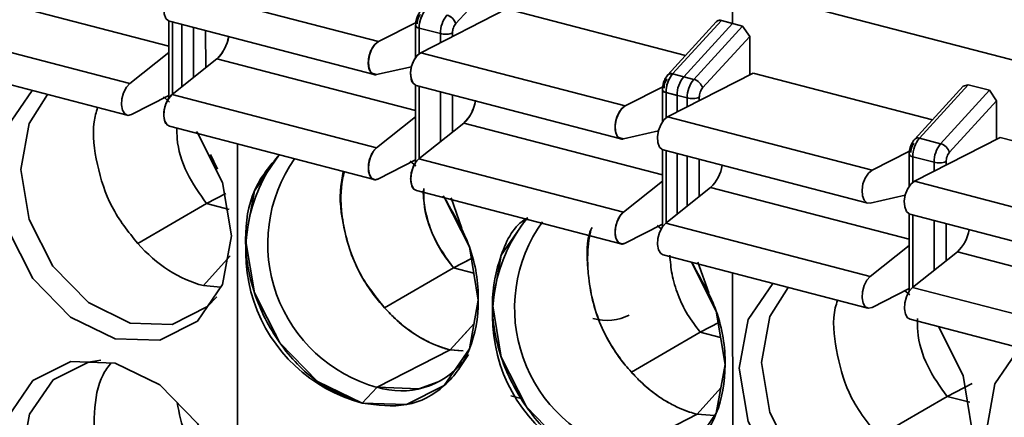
# Model space of a CAD drawing. Header units: millimetres. Extents: x 0 to 420, y 0 to 297.
# Tile 77 of 145: x 315.69 to 319.48, y 116.57 to 118.09. Entities that reach past the tile are written whole.
import ezdxf

# ---------------------------------------------------------------- set-up
doc = ezdxf.new("R2010")
doc.units = ezdxf.units.MM

msp = doc.modelspace()

# ---------------------------------------------------------------- linework, layer by layer
at = {"color": 7, "linetype": 'Continuous', "lineweight": 35}
for p, q in [((316.5296, 118.7152), (327.0823, 115.9664)), ((317.3695, 118.0787), (317.5505, 118.2768)), ((316.2855, 118.2143), (317.0719, 118.0095)), ((318.4336, 118.0798), (318.4336, 118.2193)), ((317.5642, 118.1355), (317.2346, 117.9671)), ((318.253, 117.956), (317.5642, 118.1355)), ((318.3912, 118.0908), (318.2035, 117.8855)), ((318.3912, 118.0908), (318.4725, 118.0696)), ((318.3912, 118.0908), (318.4336, 118.0798)), ((315.3298, 118.0537), (316.1162, 117.8488)), ((316.2659, 118.0887), (316.2661, 117.7923)), ((316.2687, 118.0877), (317.0551, 117.8829)), ((316.2687, 118.0877), (317.0551, 117.8829)), ((316.3166, 118.0753), (316.3167, 117.8366)), ((316.3613, 117.872), (316.3612, 118.0636)), ((317.0719, 118.0095), (317.2218, 118.086)), ((317.215, 118.0713), (317.215, 117.9485)), ((317.215, 118.0713), (317.215, 117.9485)), ((317.3103, 118.0402), (317.2289, 118.0614)), ((317.2289, 118.0614), (317.2289, 117.9635)), ((318.371, 118.0851), (318.1855, 117.8822)), ((318.371, 118.0851), (318.1855, 117.8822)), ((318.2459, 117.8745), (318.4336, 118.0798)), ((318.2849, 117.8643), (318.4725, 118.0696)), ((318.4725, 118.0696), (318.4997, 118.0295)), ((316.4077, 118.0515), (316.4078, 117.909)), ((317.3103, 118.0057), (317.3103, 118.0402)), ((317.3568, 118.0295), (317.3568, 118.043)), ((318.4997, 118.0295), (318.3186, 117.8315)), ((318.4997, 118.0295), (318.4997, 117.8813)), ((316.1162, 117.8488), (316.266, 117.968)), ((316.2789, 117.8065), (316.4509, 117.9433)), ((316.4509, 117.9433), (317.2151, 117.7442)), ((317.2346, 117.9671), (318.021, 117.7622)), ((315.3198, 117.9315), (316.1062, 117.7267)), ((317.1995, 117.9132), (317.0652, 117.8828)), ((317.0652, 117.8828), (317.0463, 117.8877)), ((318.5133, 117.8882), (318.1837, 117.7199)), ((318.2035, 117.8855), (318.2849, 117.8643)), ((318.2035, 117.8855), (318.2459, 117.8745)), ((318.5133, 117.8882), (319.2021, 117.7088)), ((317.2151, 117.8415), (317.2152, 117.5451)), ((317.2151, 117.8415), (317.2152, 117.5451)), ((317.2178, 117.8405), (318.0043, 117.6357)), ((317.2178, 117.8405), (318.0043, 117.6357)), ((317.229, 117.8376), (317.2291, 117.5601)), ((318.021, 117.7622), (318.1709, 117.8388)), ((319.3201, 117.8379), (319.1347, 117.635)), ((319.3403, 117.8436), (319.1526, 117.6383)), ((319.3201, 117.8379), (319.3403, 117.8436)), ((319.3403, 117.8436), (319.4216, 117.8224)), ((316.2661, 117.8022), (316.123, 117.7291)), ((316.2451, 117.7968), (316.2686, 117.7774)), ((316.2789, 117.8065), (317.0653, 117.6016)), ((317.3104, 117.6248), (317.3104, 117.8164)), ((317.3569, 117.6618), (317.3569, 117.8043)), ((318.1641, 117.824), (318.1641, 117.7013)), ((318.1641, 117.824), (318.1641, 117.7013)), ((318.178, 117.8142), (318.1781, 117.7163)), ((318.2594, 117.793), (318.178, 117.8142)), ((318.2205, 117.8031), (318.178, 117.8142)), ((318.2205, 117.7386), (318.2205, 117.8031)), ((319.234, 117.6171), (319.4216, 117.8224)), ((319.4216, 117.8224), (319.4488, 117.7823)), ((319.2677, 117.5843), (319.4488, 117.7823)), ((319.4488, 117.7823), (319.4488, 117.6341)), ((317.0653, 117.6016), (317.2151, 117.7208)), ((318.1837, 117.7199), (318.9702, 117.515)), ((316.2689, 117.6843), (317.0553, 117.4794)), ((316.2689, 117.6843), (317.0553, 117.4794)), ((317.228, 117.5592), (317.4, 117.6961)), ((318.1642, 117.497), (317.4, 117.6961)), ((318.0143, 117.6356), (317.9955, 117.6405)), ((318.1486, 117.666), (318.0143, 117.6356)), ((319.4624, 117.641), (319.1329, 117.4726)), ((319.1526, 117.6383), (319.234, 117.6171)), ((319.4624, 117.641), (320.1512, 117.4616)), ((316.5301, 117.6163), (316.531, 115.6971)), ((316.4538, 117.5187), (316.4269, 117.5758)), ((318.1642, 117.5942), (318.1643, 117.2978)), ((318.1642, 117.5942), (318.1643, 117.2978)), ((318.167, 117.5933), (318.9534, 117.3884)), ((318.1781, 117.5904), (318.1782, 117.3129)), ((318.2207, 117.3466), (318.2206, 117.5793)), ((318.9702, 117.515), (319.1146, 117.5888)), ((319.1132, 117.5768), (319.1132, 117.4541)), ((319.2085, 117.5457), (319.1271, 117.5669)), ((317.2152, 117.555), (317.0722, 117.4819)), ((317.2165, 117.5312), (317.1942, 117.5496)), ((317.2159, 117.5317), (317.1942, 117.5496)), ((317.228, 117.5592), (318.0144, 117.3544)), ((317.0431, 117.4895), (317.0418, 117.4898)), ((318.0144, 117.3544), (318.1642, 117.4735)), ((318.1771, 117.312), (318.3491, 117.4488)), ((319.1329, 117.4726), (319.9193, 117.2678)), ((316.4113, 117.3874), (316.4855, 117.4253)), ((317.218, 117.4371), (318.0044, 117.2322)), ((317.218, 117.4371), (318.0044, 117.2322)), ((317.3513, 117.4088), (317.3929, 117.2908)), ((319.0977, 117.4188), (318.9634, 117.3884)), ((316.1465, 117.2338), (316.4113, 117.3874)), ((316.4984, 117.3647), (316.4113, 117.3874)), ((319.1133, 117.347), (319.1134, 117.0506)), ((319.1161, 117.346), (319.9025, 117.1412)), ((318.1643, 117.3077), (318.0213, 117.2347)), ((318.1592, 117.2895), (318.1433, 117.3023)), ((318.1771, 117.312), (318.9635, 117.1071)), ((317.9922, 117.2422), (317.9909, 117.2426)), ((318.9635, 117.1071), (319.1133, 117.2263)), ((318.1671, 117.1898), (318.9536, 116.985)), ((319.1263, 117.0648), (319.2983, 117.2016)), ((317.4346, 117.178), (317.3604, 117.1402)), ((317.4346, 117.178), (317.3604, 117.1402)), ((317.3604, 117.1402), (317.4269, 117.1741)), ((318.3004, 117.1615), (318.342, 117.0436)), ((318.3004, 117.1615), (318.342, 117.0436)), ((317.0956, 116.9866), (317.3604, 117.1402)), ((317.0956, 116.9866), (317.3604, 117.1402)), ((317.3604, 117.1402), (317.3577, 117.1386)), ((317.3604, 117.1402), (317.4388, 117.1197)), ((317.4388, 117.1197), (317.3604, 117.1402)), ((317.4388, 117.1197), (317.3604, 117.1402)), ((318.4349, 115.2012), (318.434, 117.1203)), ((316.4649, 117.0659), (316.3991, 117.0715)), ((319.1134, 117.0605), (318.9704, 116.9874)), ((319.0965, 117.0519), (319.116, 117.0357)), ((319.1263, 117.0648), (319.9127, 116.8599)), ((317.3482, 116.8243), (317.44, 116.9264)), ((318.3837, 116.9308), (318.3095, 116.8929)), ((319.1163, 116.9426), (319.9027, 116.7377)), ((316.6796, 116.8831), (316.6765, 116.8839)), ((317.418, 116.9019), (317.3482, 116.8243)), ((318.0447, 116.7393), (318.3095, 116.8929)), ((318.0447, 116.7393), (318.3096, 116.8929)), ((318.3096, 116.8929), (318.0447, 116.7393)), ((318.3095, 116.8929), (318.0447, 116.7393)), ((318.3879, 116.8725), (318.3095, 116.8929)), ((318.3879, 116.8725), (318.3096, 116.8929)), ((317.3482, 116.8243), (317.0671, 116.6807)), ((317.3982, 116.8205), (317.3482, 116.8243)), ((317.3482, 116.8243), (317.3981, 116.8205)), ((317.3922, 116.8205), (317.3482, 116.8243)), ((317.3829, 116.7536), (317.4184, 116.8062)), ((317.3829, 116.7536), (317.4184, 116.8062)), ((317.3666, 116.7462), (317.3972, 116.778)), ((319.2587, 116.6457), (319.3556, 116.6952)), ((317.009, 116.6199), (317.0671, 116.6807)), ((318.3891, 116.6791), (318.2973, 116.577)), ((318.2973, 116.577), (318.3891, 116.6791)), ((317.6256, 116.6367), (317.5809, 116.6483)), ((318.9938, 116.4921), (319.2587, 116.6457)), ((319.3458, 116.623), (319.2587, 116.6457)), ((318.0162, 116.4334), (318.2973, 116.577)), ((318.365, 116.5719), (318.2973, 116.577)), ((318.2973, 116.577), (318.365, 116.5719)), ((318.2973, 116.577), (318.365, 116.5719))]:
    msp.add_line(p, q, dxfattribs=at)
at = {"color": 8, "linetype": 'Continuous', "lineweight": 35}
for p, q in [((315.5018, 118.1905), (316.266, 117.9915)), ((316.2799, 118.0848), (316.28, 117.8073)), ((317.2289, 118.0614), (317.2289, 117.9635)), ((316.4078, 117.909), (316.4077, 118.0515)), ((317.3103, 118.0057), (317.3103, 118.0402)), ((317.3568, 118.0295), (317.3568, 118.043)), ((316.4509, 117.9433), (317.2151, 117.7442)), ((317.0485, 117.8872), (317.0463, 117.8877)), ((317.229, 117.8376), (317.2291, 117.5601)), ((317.3104, 117.6248), (317.3104, 117.8164)), ((317.3569, 117.6618), (317.3569, 117.8043)), ((318.2594, 117.7585), (318.2594, 117.793)), ((318.3059, 117.7823), (318.3059, 117.7958)), ((317.4, 117.6961), (318.1642, 117.497)), ((317.9976, 117.6399), (317.9955, 117.6405)), ((318.2596, 117.3776), (318.2595, 117.5692)), ((319.1271, 117.5669), (319.1272, 117.4691)), ((318.306, 117.4145), (318.306, 117.5571)), ((319.2085, 117.5113), (319.2085, 117.5457)), ((319.255, 117.535), (319.255, 117.5486)), ((317.0431, 117.4895), (317.0418, 117.4898)), ((318.3491, 117.4488), (319.1133, 117.2498)), ((319.1272, 117.3431), (319.1274, 117.0656)), ((319.2087, 117.1303), (319.2086, 117.3219)), ((319.2552, 117.1673), (319.2551, 117.3098)), ((317.9922, 117.2422), (317.9909, 117.2426)), ((316.3991, 117.0715), (316.5018, 117.1858)), ((319.2983, 117.2016), (320.0624, 117.0025)), ((317.418, 116.9019), (317.3482, 116.8243))]:
    msp.add_line(p, q, dxfattribs=at)
at = {"color": 7, "linetype": 'Continuous', "lineweight": 35, "flags": 128}
for points in [[(316.2687, 118.0877), (316.2654, 118.0889), (316.2548, 118.0988), (316.2483, 118.1159), (316.2469, 118.138), (316.2508, 118.162), (316.2593, 118.1847), (316.2715, 118.2029), (316.2855, 118.2143)], [(316.2687, 118.0877), (316.2654, 118.0889), (316.2548, 118.0988), (316.2483, 118.1159), (316.2469, 118.138), (316.2508, 118.162), (316.2593, 118.1847), (316.2715, 118.2029), (316.2855, 118.2143)], [(317.0719, 118.0095), (317.0579, 117.9981), (317.0457, 117.9798), (317.0372, 117.9571), (317.0333, 117.9331), (317.0347, 117.9111), (317.0412, 117.8939), (317.0518, 117.8841), (317.0652, 117.8828)], [(317.0719, 118.0095), (317.0579, 117.9981), (317.0457, 117.9798), (317.0372, 117.9571), (317.0333, 117.9331), (317.0347, 117.9111), (317.0412, 117.8939), (317.0518, 117.8841), (317.0652, 117.8828)], [(317.2178, 117.8405), (317.2145, 117.8417), (317.2039, 117.8516), (317.1974, 117.8687), (317.196, 117.8907), (317.1999, 117.9147), (317.2085, 117.9374), (317.2206, 117.9557), (317.2346, 117.9671)], [(317.2178, 117.8405), (317.2145, 117.8417), (317.2039, 117.8516), (317.1974, 117.8687), (317.196, 117.8907), (317.1999, 117.9147), (317.2085, 117.9374), (317.2206, 117.9557), (317.2346, 117.9671)], [(316.123, 117.7291), (316.109, 117.7262), (316.0968, 117.732), (316.0883, 117.746), (316.0844, 117.766), (316.0858, 117.7895), (316.0922, 117.8132), (316.1028, 117.8339), (316.1162, 117.8488)], [(315.6122, 117.4958), (315.6462, 117.6829), (315.7409, 117.8218)], [(316.4508, 117.0285), (316.4151, 116.9914), (316.2788, 116.9226), (316.118, 116.9279), (315.9571, 117.0064), (315.8207, 117.1462), (315.7295, 117.326), (315.6975, 117.5184), (315.7294, 117.6942), (315.7998, 117.8065)], [(316.2689, 117.6843), (316.2596, 117.6897), (316.251, 117.7036), (316.2471, 117.7236), (316.2485, 117.7471), (316.2549, 117.7708), (316.2655, 117.7915), (316.2789, 117.8065)], [(316.2689, 117.6843), (316.2596, 117.6897), (316.251, 117.7036), (316.2471, 117.7236), (316.2485, 117.7471), (316.2549, 117.7708), (316.2655, 117.7915), (316.2789, 117.8065)], [(318.021, 117.7622), (318.007, 117.7508), (317.9949, 117.7326), (317.9863, 117.7099), (317.9824, 117.6859), (317.9838, 117.6638), (317.9903, 117.6467), (318.0009, 117.6369), (318.0143, 117.6356)], [(318.021, 117.7622), (318.007, 117.7508), (317.9949, 117.7326), (317.9863, 117.7099), (317.9824, 117.6859), (317.9838, 117.6638), (317.9903, 117.6467), (318.0009, 117.6369), (318.0143, 117.6356)], [(318.167, 117.5933), (318.1636, 117.5945), (318.153, 117.6043), (318.1465, 117.6215), (318.1451, 117.6435), (318.149, 117.6675), (318.1576, 117.6902), (318.1697, 117.7085), (318.1837, 117.7199)], [(316.372, 117.6643), (316.3759, 117.6589), (316.4729, 117.4675), (316.5071, 117.2627), (316.4731, 117.0756), (316.3762, 116.9347), (316.2311, 116.8615), (316.0599, 116.8672), (315.8886, 116.9507), (315.7434, 117.0996), (315.6463, 117.2909), (315.6122, 117.4958), (315.6122, 117.4958)], [(317.0653, 117.6016), (317.052, 117.5867), (317.0413, 117.566), (317.0349, 117.5423), (317.0335, 117.5188), (317.0374, 117.4987), (317.046, 117.4848), (317.0581, 117.4789), (317.0722, 117.4819)], [(317.0653, 117.6016), (317.052, 117.5867), (317.0413, 117.566), (317.0349, 117.5423), (317.0335, 117.5188), (317.0374, 117.4987), (317.046, 117.4848), (317.0581, 117.4789), (317.0722, 117.4819)], [(316.6901, 117.5746), (316.5953, 117.4356), (316.5613, 117.2485), (316.5955, 117.0437), (316.6925, 116.8523), (316.8377, 116.7035), (317.009, 116.6199), (317.1802, 116.6143), (317.3253, 116.6875), (317.4222, 116.8284), (317.4562, 117.0154), (317.422, 117.2203), (317.333, 117.4002)], [(317.218, 117.4371), (317.2087, 117.4424), (317.2001, 117.4563), (317.1962, 117.4764), (317.1976, 117.4999), (317.204, 117.5236), (317.2147, 117.5443), (317.228, 117.5592)], [(317.218, 117.4371), (317.2087, 117.4424), (317.2001, 117.4563), (317.1962, 117.4764), (317.1976, 117.4999), (317.204, 117.5236), (317.2147, 117.5443), (317.228, 117.5592)], [(318.9634, 117.3884), (318.9501, 117.3896), (318.9394, 117.3995), (318.933, 117.4166), (318.9316, 117.4387), (318.9354, 117.4627), (318.944, 117.4853), (318.9561, 117.5036), (318.9702, 117.515)], [(319.1161, 117.346), (319.1128, 117.3472), (319.1021, 117.3571), (319.0957, 117.3742), (319.0943, 117.3963), (319.0981, 117.4203), (319.1067, 117.443), (319.1188, 117.4612), (319.1329, 117.4726)], [(317.009, 116.6199), (317.1802, 116.6143), (317.3253, 116.6875), (317.4222, 116.8284), (317.4562, 117.0154), (317.422, 117.2203), (317.325, 117.4117), (317.3211, 117.417)], [(318.0144, 117.3544), (318.0011, 117.3395), (317.9904, 117.3187), (317.984, 117.295), (317.9826, 117.2715), (317.9865, 117.2515), (317.9951, 117.2376), (318.0072, 117.2317), (318.0213, 117.2347)], [(318.0144, 117.3544), (318.0011, 117.3395), (317.9904, 117.3187), (317.984, 117.295), (317.9826, 117.2715), (317.9865, 117.2515), (317.9951, 117.2376), (318.0072, 117.2317), (318.0213, 117.2347)], [(317.6452, 117.3326), (317.6413, 117.3293), (317.5444, 117.1884), (317.5104, 117.0013), (317.5446, 116.7965), (317.6416, 116.6051), (317.7868, 116.4563), (317.9581, 116.3727), (318.1293, 116.3671), (318.2744, 116.4403), (318.3713, 116.5811), (318.4053, 116.7682), (318.3712, 116.973), (318.2821, 117.1529)], [(318.1671, 117.1898), (318.1578, 117.1952), (318.1492, 117.2091), (318.1453, 117.2292), (318.1467, 117.2526), (318.1531, 117.2764), (318.1638, 117.2971), (318.1771, 117.312)], [(317.9581, 116.3727), (318.1293, 116.3671), (318.2744, 116.4403), (318.3713, 116.5811), (318.4053, 116.7682), (318.3712, 116.973), (318.2762, 117.1614)], [(318.9704, 116.9874), (318.9563, 116.9845), (318.9442, 116.9903), (318.9356, 117.0043), (318.9317, 117.0243), (318.9331, 117.0478), (318.9396, 117.0715), (318.9502, 117.0922), (318.9635, 117.1071)], [(318.4595, 116.7541), (318.4935, 116.9412), (318.5883, 117.0801)], [(319.2982, 116.2868), (319.2625, 116.2497), (319.1262, 116.1809), (318.9653, 116.1862), (318.8045, 116.2647), (318.6681, 116.4045), (318.5769, 116.5843), (318.5448, 116.7767), (318.5767, 116.9525), (318.6471, 117.0648)], [(319.1163, 116.9426), (319.1069, 116.948), (319.0983, 116.9619), (319.0944, 116.9819), (319.0958, 117.0054), (319.1023, 117.0291), (319.1129, 117.0498), (319.1263, 117.0648)], [(319.2253, 116.9142), (319.3203, 116.7258), (319.3544, 116.521), (319.3205, 116.3339), (319.2235, 116.193), (319.0784, 116.1198), (318.9072, 116.1255), (318.736, 116.209), (318.5908, 116.3579), (318.4937, 116.5492), (318.4595, 116.7541), (318.4595, 116.7541)], [(319.4087, 116.5068), (319.4426, 116.6939), (319.5374, 116.8329)], [(315.6127, 116.3785), (315.6467, 116.5656), (315.7436, 116.7065), (315.8887, 116.7797), (316.0599, 116.7741), (316.2311, 116.6905), (316.3764, 116.5417), (316.4734, 116.3503), (316.5076, 116.1454), (316.4736, 115.9584), (316.3767, 115.8175), (316.2316, 115.7443), (316.0603, 115.7499), (315.8891, 115.8335), (315.7439, 115.9823), (315.6468, 116.1737), (315.6127, 116.3785)], [(316.1185, 115.8107), (315.9576, 115.8892), (315.8212, 116.029), (315.73, 116.2088), (315.6979, 116.4012), (315.7299, 116.5769), (315.8209, 116.7093), (315.9572, 116.778), (316.0052, 116.7845)], [(317.0671, 116.6807), (317.2279, 116.6754), (317.302, 116.7016)], [(317.0671, 116.6807), (317.2279, 116.6754), (317.302, 116.7016)]]:
    msp.add_lwpolyline(points, dxfattribs=at)
at = {"color": 8, "linetype": 'Continuous', "lineweight": 35, "flags": 128}
for points in [[(317.2152, 118.0726), (317.215, 118.0717), (317.2154, 118.0693), (317.2171, 118.067), (317.22, 118.0648), (317.224, 118.063), (317.2289, 118.0614)], [(318.1643, 117.8254), (318.1641, 117.8244), (318.1645, 117.8221), (318.1662, 117.8198), (318.1691, 117.8176), (318.1731, 117.8157), (318.178, 117.8142)]]:
    msp.add_lwpolyline(points, dxfattribs=at)
at = {"color": 7, "linetype": 'Continuous', "lineweight": 35}
for centre, radius, start, end in [((317.3398, 118.062), 0.1109, 140.3687, 180.3265), ((317.4211, 118.0408), 0.1109, 140.3687, 180.3265), ((317.3216, 118.0632), 0.0504, 17.9267, 73.6576), ((317.2298, 118.0774), 0.0161, 202.5115, 266.8203), ((316.3465, 118.0528), 0.1513, 313.6137, 350.7682), ((317.3292, 118.1128), 0.075, 255.4058, 291.5835), ((318.2889, 117.8148), 0.1109, 140.3687, 180.3265), ((318.1971, 117.8697), 0.0171, 68.075, 132.6591), ((318.3313, 117.8037), 0.1109, 140.3687, 180.3265), ((318.3703, 117.7936), 0.1109, 140.3687, 180.3265), ((318.2707, 117.816), 0.0504, 17.9267, 73.6576), ((318.1789, 117.8302), 0.0161, 202.5115, 266.8203), ((318.2783, 117.8656), 0.075, 255.4058, 291.5835), ((317.2957, 117.8056), 0.1513, 313.6137, 350.7682), ((319.238, 117.5676), 0.1109, 140.3687, 180.3265), ((319.3194, 117.5464), 0.1109, 140.3687, 180.3265), ((319.2198, 117.5687), 0.0504, 17.9267, 73.6576), ((317.165, 117.2026), 0.6032, 141.9327, 255.0111), ((317.2189, 117.2325), 0.5724, 145.1926, 254.6251), ((318.2448, 117.5584), 0.1513, 313.6137, 350.7682), ((319.2274, 117.6183), 0.075, 255.4058, 291.5835), ((318.1125, 116.954), 0.6014, 140.9822, 255.1266), ((318.1665, 116.984), 0.5707, 144.2509, 254.735), ((319.1939, 117.3111), 0.1513, 313.6137, 350.7682), ((317.1584, 116.9794), 0.3124, 253.0061, 319.8606)]:
    msp.add_arc(centre, radius, start, end, dxfattribs=at)
at = {"color": 8, "linetype": 'Continuous', "lineweight": 35}
for centre, radius, start, end in [((318.1971, 117.8697), 0.0171, 68.075, 132.6591), ((319.1462, 117.6224), 0.0171, 68.075, 132.6591), ((319.128, 117.5829), 0.016, 202.241, 266.8987)]:
    msp.add_arc(centre, radius, start, end, dxfattribs=at)
at = {"color": 7, "linetype": 'Continuous', "lineweight": 35}
msp.add_ellipse((317.8966, 117.2242), major_axis=(-0.1365, 0.2672), ratio=0.757273, start_param=2.548547, end_param=3.156878, dxfattribs=at)
for points, knots in [([(317.2364, 118.1295), (317.2322, 118.124), (317.226, 118.116), (317.2204, 118.1027), (317.2161, 118.089), (317.2154, 118.0782), (317.215, 118.0713)], [0, 0, 0, 0, 0.336247, 0.492264, 0.673435, 1, 1, 1, 1]), ([(317.2364, 118.1295), (317.2322, 118.124), (317.226, 118.116), (317.2204, 118.1027), (317.2161, 118.089), (317.2154, 118.0782), (317.215, 118.0713)], [0, 0, 0, 0, 0.336247, 0.492264, 0.673435, 1, 1, 1, 1]), ([(317.2544, 118.1328), (317.2474, 118.1251), (317.2406, 118.1137), (317.2312, 118.0875), (317.2289, 118.0733), (317.2289, 118.0614)], [0, 0, 0, 0, 0.5, 0.5, 1, 1, 1, 1]), ([(317.2339, 118.114), (317.2304, 118.1102), (317.227, 118.1045), (317.2223, 118.0914), (317.2212, 118.0843), (317.2212, 118.0784)], [0, 0, 0, 0, 0.5, 0.5, 1, 1, 1, 1]), ([(317.3357, 118.1116), (317.3421, 118.1099), (317.3503, 118.1054), (317.3634, 118.0926), (317.3679, 118.0848), (317.3695, 118.0787)], [0, 0, 0, 0, 0.5, 0.5, 1, 1, 1, 1]), ([(318.3712, 118.0849), (318.3714, 118.0853), (318.3727, 118.0873), (318.3762, 118.0894), (318.3809, 118.0913), (318.386, 118.0918), (318.3895, 118.0911), (318.3912, 118.0908)], [0, 0, 0, 0, 0.06438, 0.311251, 0.548901, 0.778136, 1, 1, 1, 1]), ([(318.3712, 118.0849), (318.3714, 118.0853), (318.3727, 118.0873), (318.3762, 118.0894), (318.3809, 118.0913), (318.386, 118.0918), (318.3895, 118.0911), (318.3912, 118.0908)], [0, 0, 0, 0, 0.06438, 0.311251, 0.548901, 0.778136, 1, 1, 1, 1]), ([(318.372, 118.0861), (318.3733, 118.0873), (318.376, 118.0894), (318.3808, 118.0912), (318.3859, 118.0918), (318.3894, 118.0911), (318.3912, 118.0908)], [0, 0, 0, 0, 0.258978, 0.504342, 0.755454, 1, 1, 1, 1]), ([(317.2157, 118.0726), (317.2155, 118.0711), (317.215, 118.0681), (317.2204, 118.0641), (317.2262, 118.0623), (317.2289, 118.0614)], [0, 0, 0, 0, 0.352533, 0.688946, 1, 1, 1, 1]), ([(317.3568, 118.043), (317.3568, 118.049), (317.3579, 118.0561), (317.3626, 118.0692), (317.366, 118.0749), (317.3695, 118.0787)], [0, 0, 0, 0, 0.5, 0.5, 1, 1, 1, 1]), ([(317.3568, 118.043), (317.3568, 118.0446), (317.3569, 118.0478), (317.3578, 118.0545), (317.36, 118.0627), (317.3634, 118.0703), (317.3667, 118.0755), (317.3686, 118.0776), (317.3695, 118.0787)], [0, 0, 0, 0, 0.125545, 0.248846, 0.499854, 0.748137, 0.87218, 1, 1, 1, 1]), ([(317.3695, 118.0787), (317.366, 118.0749), (317.3626, 118.0692), (317.3579, 118.0561), (317.3568, 118.049), (317.3568, 118.043)], [0, 0, 0, 0, 0.5, 0.5, 1, 1, 1, 1]), ([(316.4509, 117.9433), (316.4575, 117.9495), (316.4707, 117.9621), (316.4856, 117.992), (316.4946, 118.0162), (316.4958, 118.0292), (316.496, 118.0311)], [0, 0, 0, 0, 0.316406, 0.633643, 0.946164, 1, 1, 1, 1]), ([(317.3103, 118.0402), (317.3166, 118.0385), (317.326, 118.0376), (317.3442, 118.0387), (317.3522, 118.0407), (317.3568, 118.043)], [0, 0, 0, 0, 0.5, 0.5, 1, 1, 1, 1]), ([(317.0652, 117.8828), (317.0647, 117.8827), (317.0635, 117.8825), (317.0612, 117.8822), (317.0584, 117.8822), (317.0551, 117.8827), (317.0521, 117.8837), (317.0487, 117.8856), (317.046, 117.8879), (317.0433, 117.8908), (317.0412, 117.8939), (317.0392, 117.8972), (317.0376, 117.9007), (317.0364, 117.904), (317.0351, 117.9084), (317.0342, 117.9129), (317.0335, 117.9184), (317.0331, 117.9249), (317.0332, 117.9322), (317.0337, 117.9385), (317.0343, 117.9437), (317.0351, 117.9484), (317.0363, 117.9541), (317.0377, 117.9595), (317.0396, 117.9655), (317.0422, 117.9722), (317.0452, 117.9788), (317.0487, 117.9854), (317.0516, 117.9902), (317.0548, 117.9946), (317.0575, 117.9979), (317.0609, 118.0015), (317.0643, 118.0046), (317.0682, 118.0074), (317.0707, 118.0088), (317.0719, 118.0095)], [0, 0, 0, 0, 0.012845, 0.031856, 0.062986, 0.087552, 0.124154, 0.152118, 0.194671, 0.216424, 0.249857, 0.28287, 0.302321, 0.331157, 0.355034, 0.390897, 0.415053, 0.451974, 0.499871, 0.53287, 0.552316, 0.581148, 0.605025, 0.640887, 0.665043, 0.701961, 0.749846, 0.779086, 0.821764, 0.842784, 0.874154, 0.898614, 0.935738, 0.967401, 1, 1, 1, 1]), ([(317.0719, 118.0095), (317.0714, 118.0092), (317.0702, 118.0086), (317.0678, 118.0071), (317.065, 118.005), (317.0615, 118.002), (317.0582, 117.9985), (317.0543, 117.9939), (317.0513, 117.9895), (317.0482, 117.9845), (317.0458, 117.98), (317.043, 117.9741), (317.0408, 117.9685), (317.0387, 117.9626), (317.0372, 117.9574), (317.0356, 117.9507), (317.0345, 117.9447), (317.0337, 117.9386), (317.0333, 117.9333), (317.0331, 117.9269), (317.0333, 117.9213), (317.0339, 117.9157), (317.0346, 117.9112), (317.0359, 117.9058), (317.0374, 117.9014), (317.0393, 117.8972), (317.0411, 117.894), (317.0436, 117.8904), (317.0462, 117.8878), (317.0491, 117.8855), (317.0516, 117.8841), (317.0547, 117.8829), (317.058, 117.8822), (317.0617, 117.8822), (317.064, 117.8826), (317.0652, 117.8828)], [0, 0, 0, 0, 0.012608, 0.031395, 0.062511, 0.087394, 0.125012, 0.153725, 0.196381, 0.217731, 0.250009, 0.278722, 0.321378, 0.342728, 0.375007, 0.40372, 0.446376, 0.467726, 0.500004, 0.528717, 0.571373, 0.592723, 0.625002, 0.653715, 0.696371, 0.717721, 0.749999, 0.778712, 0.821368, 0.842718, 0.874997, 0.90014, 0.937497, 0.968613, 1, 1, 1, 1]), ([(317.2052, 117.8503), (317.2048, 117.8507), (317.2007, 117.8543), (317.1968, 117.8683), (317.1951, 117.8903), (317.1991, 117.915), (317.2078, 117.9381), (317.2203, 117.9573), (317.2298, 117.9638), (317.2346, 117.9671)], [0, 0, 0, 0, 0.0203383, 0.1836128, 0.3468902, 0.5101685, 0.6734451, 0.8367229, 1, 1, 1, 1]), ([(318.1855, 117.8822), (318.1813, 117.8768), (318.1752, 117.8688), (318.1695, 117.8555), (318.1653, 117.8418), (318.1645, 117.831), (318.1641, 117.8241)], [0, 0, 0, 0, 0.336247, 0.492264, 0.673435, 1, 1, 1, 1]), ([(318.1855, 117.8822), (318.1813, 117.8768), (318.1752, 117.8688), (318.1695, 117.8555), (318.1653, 117.8418), (318.1645, 117.831), (318.1641, 117.8241)], [0, 0, 0, 0, 0.336247, 0.492264, 0.673435, 1, 1, 1, 1]), ([(318.183, 117.8668), (318.1795, 117.863), (318.1761, 117.8573), (318.1714, 117.8442), (318.1703, 117.8371), (318.1703, 117.8311)], [0, 0, 0, 0, 0.5, 0.5, 1, 1, 1, 1]), ([(318.2035, 117.8855), (318.1965, 117.8779), (318.1897, 117.8664), (318.1803, 117.8403), (318.178, 117.826), (318.178, 117.8142)], [0, 0, 0, 0, 0.5, 0.5, 1, 1, 1, 1]), ([(318.2035, 117.8855), (318.1965, 117.8779), (318.1897, 117.8664), (318.1803, 117.8403), (318.178, 117.826), (318.178, 117.8142)], [0, 0, 0, 0, 0.5, 0.5, 1, 1, 1, 1]), ([(318.2035, 117.8855), (318.1997, 117.8861), (318.1922, 117.8874), (318.1879, 117.8838), (318.1857, 117.882)], [0, 0, 0, 0, 0.505802, 1, 1, 1, 1]), ([(318.1648, 117.8254), (318.1646, 117.8239), (318.1641, 117.8209), (318.1696, 117.8169), (318.1753, 117.815), (318.178, 117.8142)], [0, 0, 0, 0, 0.352533, 0.688946, 1, 1, 1, 1]), ([(318.3059, 117.7958), (318.3059, 117.8017), (318.307, 117.8089), (318.3117, 117.8219), (318.3151, 117.8277), (318.3186, 117.8315)], [0, 0, 0, 0, 0.5, 0.5, 1, 1, 1, 1]), ([(316.2599, 117.6895), (316.2598, 117.6895), (316.2556, 117.6915), (316.2504, 117.7031), (316.2461, 117.7229), (316.2476, 117.7471), (316.2542, 117.7712), (316.265, 117.7929), (316.2743, 117.8019), (316.2789, 117.8065)], [0, 0, 0, 0, 0.0049291, 0.1707733, 0.3366193, 0.5024644, 0.6683104, 0.8341544, 1, 1, 1, 1]), ([(316.2639, 117.6875), (316.2624, 117.6881), (316.2568, 117.6904), (316.2502, 117.7025), (316.2463, 117.7227), (316.2474, 117.7469), (316.2542, 117.771), (316.2649, 117.7931), (316.2742, 117.802), (316.2789, 117.8065)], [0, 0, 0, 0, 0.055882, 0.209633, 0.370553, 0.524281, 0.685188, 0.84161, 1, 1, 1, 1]), ([(316.1464, 117.2338), (316.1103, 117.279), (316.0381, 117.3694), (315.9871, 117.5371), (315.9684, 117.6716), (315.987, 117.7381), (315.9921, 117.7564)], [0, 0, 0, 0, 0.295854, 0.591762, 0.887696, 1, 1, 1, 1]), ([(317.4, 117.6961), (317.4066, 117.7023), (317.4198, 117.7148), (317.4348, 117.7448), (317.4438, 117.7691), (317.4449, 117.782), (317.4451, 117.7839)], [0, 0, 0, 0, 0.316422, 0.633676, 0.94755, 1, 1, 1, 1]), ([(318.021, 117.7622), (318.0205, 117.762), (318.0193, 117.7613), (318.0168, 117.7598), (318.0139, 117.7577), (318.0104, 117.7547), (318.0072, 117.7514), (318.0034, 117.7468), (318.0004, 117.7424), (317.9974, 117.7374), (317.9944, 117.7317), (317.9913, 117.725), (317.9888, 117.7184), (317.9869, 117.7124), (317.9854, 117.7071), (317.9841, 117.7009), (317.983, 117.694), (317.9823, 117.6857), (317.9822, 117.6776), (317.9826, 117.6712), (317.9833, 117.6658), (317.9842, 117.6613), (317.9856, 117.6565), (317.9874, 117.6517), (317.9899, 117.6472), (317.9928, 117.6431), (317.9954, 117.6404), (317.9983, 117.6382), (318.0007, 117.6367), (318.0038, 117.6356), (318.0071, 117.635), (318.0107, 117.6349), (318.0131, 117.6354), (318.0143, 117.6356)], [0, 0, 0, 0, 0.013172, 0.032609, 0.064272, 0.089109, 0.12586, 0.153744, 0.195891, 0.21733, 0.250175, 0.298804, 0.33397, 0.358139, 0.394011, 0.417886, 0.453964, 0.500136, 0.548777, 0.583946, 0.608115, 0.643987, 0.667863, 0.703947, 0.750135, 0.779909, 0.823173, 0.84437, 0.875847, 0.900243, 0.937018, 0.96815, 1, 1, 1, 1]), ([(318.0143, 117.6356), (318.0138, 117.6355), (318.0127, 117.6352), (318.0103, 117.635), (318.0076, 117.635), (318.0043, 117.6355), (318.0012, 117.6366), (317.9977, 117.6386), (317.995, 117.6408), (317.9924, 117.6437), (317.9903, 117.6465), (317.9881, 117.6505), (317.9863, 117.6547), (317.9849, 117.6593), (317.9838, 117.6636), (317.9829, 117.6693), (317.9824, 117.6747), (317.9823, 117.6805), (317.9824, 117.6857), (317.9829, 117.6922), (317.9837, 117.6982), (317.9849, 117.7044), (317.9862, 117.7097), (317.9881, 117.7162), (317.9901, 117.722), (317.9925, 117.7277), (317.9947, 117.7324), (317.9978, 117.7381), (318.0007, 117.7428), (318.004, 117.7472), (318.0067, 117.7506), (318.0102, 117.7543), (318.0136, 117.7574), (318.0174, 117.7603), (318.0198, 117.7616), (318.021, 117.7622)], [0, 0, 0, 0, 0.0126084, 0.0313953, 0.062511, 0.0873937, 0.1250115, 0.1537247, 0.1963808, 0.2177308, 0.250009, 0.2787222, 0.3213783, 0.3427283, 0.3750066, 0.4037197, 0.4463758, 0.4677258, 0.5000041, 0.5287173, 0.5713733, 0.5927234, 0.6250016, 0.6537148, 0.6963709, 0.7177209, 0.7499991, 0.7787123, 0.8213684, 0.8427184, 0.8749967, 0.9001401, 0.9374969, 0.9686126, 1, 1, 1, 1]), ([(316.4113, 117.3874), (316.3844, 117.4251), (316.3306, 117.5006), (316.2971, 117.6077), (316.2973, 117.6639), (316.2974, 117.6769)], [0, 0, 0, 0, 0.434464, 0.869018, 1, 1, 1, 1]), ([(317.0722, 117.4819), (317.0717, 117.4816), (317.0704, 117.481), (317.068, 117.4801), (317.0652, 117.4792), (317.0617, 117.4787), (317.0585, 117.4787), (317.0547, 117.4794), (317.0516, 117.4807), (317.0486, 117.4826), (317.0459, 117.4847), (317.0436, 117.4872), (317.0415, 117.4899), (317.0399, 117.4927), (317.0381, 117.4964), (317.0367, 117.5003), (317.0353, 117.5051), (317.0342, 117.511), (317.0335, 117.5178), (317.0333, 117.5239), (317.0334, 117.5289), (317.0336, 117.5335), (317.0343, 117.5392), (317.0352, 117.5446), (317.0365, 117.5508), (317.0384, 117.5578), (317.0408, 117.5649), (317.0437, 117.5721), (317.0463, 117.5774), (317.0491, 117.5825), (317.0516, 117.5864), (317.0547, 117.5908), (317.058, 117.5948), (317.0617, 117.5986), (317.0641, 117.6006), (317.0653, 117.6016)], [0, 0, 0, 0, 0.012845, 0.031856, 0.062986, 0.087552, 0.124154, 0.152118, 0.194671, 0.216424, 0.249857, 0.28287, 0.302321, 0.331157, 0.355034, 0.390897, 0.415053, 0.451974, 0.499871, 0.53287, 0.552316, 0.581148, 0.605025, 0.640887, 0.665043, 0.701961, 0.749846, 0.779086, 0.821764, 0.842784, 0.874154, 0.898614, 0.935738, 0.967401, 1, 1, 1, 1]), ([(317.0653, 117.6016), (317.0648, 117.6012), (317.0637, 117.6003), (317.0613, 117.5981), (317.0586, 117.5953), (317.0553, 117.5914), (317.0522, 117.5872), (317.0487, 117.5817), (317.046, 117.5767), (317.0434, 117.5711), (317.0414, 117.5662), (317.0391, 117.5598), (317.0374, 117.554), (317.0359, 117.5478), (317.0349, 117.5425), (317.0339, 117.5358), (317.0335, 117.5299), (317.0333, 117.5239), (317.0334, 117.519), (317.034, 117.5129), (317.0348, 117.5078), (317.036, 117.5028), (317.0373, 117.4988), (317.0392, 117.4942), (317.0412, 117.4906), (317.0436, 117.4873), (317.0458, 117.4848), (317.0489, 117.4823), (317.0518, 117.4806), (317.0551, 117.4794), (317.0578, 117.4789), (317.0613, 117.4787), (317.0648, 117.4791), (317.0686, 117.4802), (317.0709, 117.4813), (317.0722, 117.4819)], [0, 0, 0, 0, 0.012608, 0.031395, 0.062511, 0.087394, 0.125012, 0.153725, 0.196381, 0.217731, 0.250009, 0.278722, 0.321378, 0.342728, 0.375007, 0.40372, 0.446376, 0.467726, 0.500004, 0.528717, 0.571373, 0.592723, 0.625002, 0.653715, 0.696371, 0.717721, 0.749999, 0.778712, 0.821368, 0.842718, 0.874997, 0.90014, 0.937497, 0.968613, 1, 1, 1, 1]), ([(319.1346, 117.635), (319.1304, 117.6295), (319.1243, 117.6216), (319.1187, 117.6082), (319.1144, 117.5946), (319.1137, 117.5838), (319.1132, 117.5768)], [0, 0, 0, 0, 0.336247, 0.492264, 0.673435, 1, 1, 1, 1]), ([(319.1321, 117.6196), (319.1287, 117.6158), (319.1252, 117.61), (319.1206, 117.5969), (319.1194, 117.5898), (319.1194, 117.5839)], [0, 0, 0, 0, 0.5, 0.5, 1, 1, 1, 1]), ([(317.009, 116.6199), (316.9504, 116.6429), (316.8333, 116.6888), (316.6843, 116.8459), (316.5845, 117.0414), (316.5503, 117.2508), (316.582, 117.4457), (316.6547, 117.5317), (316.6908, 117.5744)], [0, 0, 0, 0, 0.1670775, 0.3341589, 0.5012375, 0.6683165, 0.8353956, 1, 1, 1, 1]), ([(319.255, 117.5486), (319.255, 117.5545), (319.2562, 117.5616), (319.2608, 117.5747), (319.2643, 117.5804), (319.2677, 117.5843)], [0, 0, 0, 0, 0.5, 0.5, 1, 1, 1, 1]), ([(317.213, 117.4403), (317.2115, 117.4409), (317.206, 117.4431), (317.1993, 117.4553), (317.1954, 117.4754), (317.1965, 117.4997), (317.2033, 117.5237), (317.214, 117.5458), (317.2233, 117.5547), (317.228, 117.5592)], [0, 0, 0, 0, 0.055882, 0.209633, 0.370553, 0.524281, 0.685188, 0.84161, 1, 1, 1, 1]), ([(317.0955, 116.9865), (317.0594, 117.0317), (316.9872, 117.1221), (316.9362, 117.2898), (316.9175, 117.4244), (316.9361, 117.4909), (316.9413, 117.5092)], [0, 0, 0, 0, 0.295854, 0.591762, 0.887696, 1, 1, 1, 1]), ([(317.0956, 116.9866), (317.0878, 116.9954), (317.0436, 117.0455), (316.9693, 117.162), (316.9366, 117.2963), (316.9245, 117.4161), (316.9322, 117.4685), (316.9383, 117.5099)], [0, 0, 0, 0, 0.062031, 0.349094, 0.696237, 0.759514, 1, 1, 1, 1]), ([(316.9369, 117.5103), (316.933, 117.4884), (316.9257, 117.4476), (316.9272, 117.3923), (316.9361, 117.2965), (316.964, 117.1832), (317.0251, 117.0752), (317.0655, 117.0206), (317.0878, 116.9954), (317.0956, 116.9866)], [0, 0, 0, 0, 0.129036, 0.240655, 0.303897, 0.65053, 0.824586, 0.93816, 1, 1, 1, 1]), ([(317.3604, 117.1402), (317.3435, 117.1623), (317.3097, 117.2065), (317.273, 117.2826), (317.2501, 117.3606), (317.2454, 117.4114), (317.2432, 117.4355)], [0, 0, 0, 0, 0.255968, 0.512686, 0.769015, 1, 1, 1, 1]), ([(317.2432, 117.4355), (317.2454, 117.4114), (317.2501, 117.3606), (317.2731, 117.2826), (317.3097, 117.2065), (317.3435, 117.1622), (317.3604, 117.1402)], [0, 0, 0, 0, 0.230984, 0.487311, 0.744025, 1, 1, 1, 1]), ([(317.3604, 117.1401), (317.3334, 117.1779), (317.2795, 117.2534), (317.2453, 117.3658), (317.246, 117.4271), (317.2462, 117.4453)], [0, 0, 0, 0, 0.41294, 0.825965, 1, 1, 1, 1]), ([(317.3318, 117.3983), (317.3657, 117.3402), (317.4363, 117.2197), (317.4671, 117.0119), (317.4332, 116.8203), (317.3335, 116.6768), (317.1847, 116.5973), (317.0675, 116.6124), (317.009, 116.6199)], [0, 0, 0, 0, 0.156837, 0.325469, 0.494102, 0.662734, 0.831369, 1, 1, 1, 1]), ([(318.0144, 117.3544), (318.0139, 117.354), (318.0127, 117.353), (318.0103, 117.3508), (318.0075, 117.348), (318.0042, 117.3441), (318.0012, 117.34), (317.9978, 117.3346), (317.9951, 117.3296), (317.9925, 117.324), (317.99, 117.3178), (317.9875, 117.3106), (317.9857, 117.3037), (317.9843, 117.2976), (317.9834, 117.2921), (317.9827, 117.286), (317.9824, 117.2793), (317.9825, 117.2713), (317.9833, 117.2638), (317.9844, 117.258), (317.9857, 117.2532), (317.9871, 117.2493), (317.9891, 117.2452), (317.9915, 117.2413), (317.9946, 117.2379), (317.9981, 117.235), (318.0011, 117.2333), (318.0043, 117.2321), (318.007, 117.2315), (318.0104, 117.2314), (318.0138, 117.2318), (318.0176, 117.2329), (318.02, 117.2341), (318.0213, 117.2347)], [0, 0, 0, 0, 0.013172, 0.032609, 0.064272, 0.089109, 0.12586, 0.153744, 0.195891, 0.21733, 0.250175, 0.298804, 0.33397, 0.358139, 0.394011, 0.417886, 0.453964, 0.500136, 0.548777, 0.583946, 0.608115, 0.643987, 0.667863, 0.703947, 0.750135, 0.779909, 0.823173, 0.84437, 0.875847, 0.900243, 0.937018, 0.96815, 1, 1, 1, 1]), ([(318.0213, 117.2347), (318.0208, 117.2344), (318.0196, 117.2338), (318.0172, 117.2329), (318.0143, 117.232), (318.0108, 117.2315), (318.0075, 117.2316), (318.0037, 117.2323), (318.0006, 117.2335), (317.9976, 117.2354), (317.9951, 117.2374), (317.9923, 117.2404), (317.9901, 117.2437), (317.988, 117.2476), (317.9865, 117.2513), (317.9849, 117.2563), (317.9838, 117.2611), (317.983, 117.2665), (317.9826, 117.2713), (317.9824, 117.2776), (317.9826, 117.2834), (317.9832, 117.2895), (317.9839, 117.2948), (317.9852, 117.3015), (317.9867, 117.3074), (317.9885, 117.3135), (317.9903, 117.3185), (317.9929, 117.3247), (317.9954, 117.33), (317.9983, 117.3352), (318.0008, 117.3392), (318.004, 117.3436), (318.0073, 117.3476), (318.0109, 117.3514), (318.0133, 117.3534), (318.0144, 117.3544)], [0, 0, 0, 0, 0.012608, 0.031395, 0.062511, 0.087394, 0.125012, 0.153725, 0.196381, 0.217731, 0.250009, 0.278722, 0.321378, 0.342728, 0.375007, 0.40372, 0.446376, 0.467726, 0.500004, 0.528717, 0.571373, 0.592723, 0.625002, 0.653715, 0.696371, 0.717721, 0.749999, 0.778712, 0.821368, 0.842718, 0.874997, 0.90014, 0.937497, 0.968613, 1, 1, 1, 1]), ([(317.9581, 116.3727), (317.8995, 116.3956), (317.7824, 116.4415), (317.6333, 116.5989), (317.534, 116.7935), (317.498, 117.0058), (317.5366, 117.191), (317.5946, 117.3063), (317.6451, 117.3312), (317.647, 117.3321)], [0, 0, 0, 0, 0.165579, 0.331162, 0.496742, 0.662322, 0.827902, 0.993483, 1, 1, 1, 1]), ([(318.0447, 116.7393), (318.0369, 116.7482), (317.9927, 116.7982), (317.9187, 116.9146), (317.8848, 117.0495), (317.8739, 117.1764), (317.87, 117.2483), (317.8922, 117.2923), (317.8937, 117.2953)], [0, 0, 0, 0, 0.058213, 0.327614, 0.653399, 0.712783, 0.980527, 1, 1, 1, 1]), ([(317.8893, 117.2863), (317.8873, 117.2775), (317.8832, 117.259), (317.8789, 117.2291), (317.8757, 117.1882), (317.8762, 117.1451), (317.8823, 117.081), (317.8964, 117.0033), (317.9236, 116.9248), (317.9539, 116.8639), (317.9831, 116.816), (318.0146, 116.7733), (318.0369, 116.7482), (318.0447, 116.7393)], [0, 0, 0, 0, 0.050587, 0.106091, 0.166485, 0.273072, 0.333462, 0.499301, 0.666082, 0.739616, 0.832492, 0.940945, 1, 1, 1, 1]), ([(318.0447, 116.7393), (318.0369, 116.7482), (318.0146, 116.7734), (317.9831, 116.816), (317.9538, 116.8639), (317.9236, 116.9248), (317.8964, 117.0033), (317.8823, 117.081), (317.8763, 117.1451), (317.8757, 117.1935), (317.8801, 117.2436), (317.8864, 117.2727), (317.8893, 117.2863)], [0, 0, 0, 0, 0.059145, 0.16752, 0.260497, 0.333944, 0.500728, 0.666571, 0.726908, 0.833549, 0.922272, 1, 1, 1, 1]), ([(317.8895, 117.2866), (317.8894, 117.2865), (317.8769, 117.2612), (317.8771, 117.2071), (317.8761, 117.1452), (317.8856, 117.0491), (317.9131, 116.936), (317.9743, 116.828), (318.0146, 116.7734), (318.0369, 116.7482), (318.0447, 116.7393)], [0, 0, 0, 0, 0.000661, 0.167139, 0.273875, 0.334351, 0.665819, 0.83226, 0.940865, 1, 1, 1, 1]), ([(316.3991, 117.0715), (316.3537, 117.0833), (316.3082, 117.1033), (316.2221, 117.1585), (316.1827, 117.1931), (316.1465, 117.2338)], [0, 0, 0, 0, 0.5, 0.5, 1, 1, 1, 1]), ([(318.3095, 116.8929), (318.2926, 116.915), (318.2588, 116.9593), (318.2222, 117.0354), (318.1992, 117.1134), (318.1945, 117.1642), (318.1923, 117.1883)], [0, 0, 0, 0, 0.255962, 0.512695, 0.769024, 1, 1, 1, 1]), ([(318.1923, 117.1883), (318.1945, 117.1642), (318.1992, 117.1134), (318.2222, 117.0354), (318.2588, 116.9593), (318.2926, 116.915), (318.3095, 116.8929)], [0, 0, 0, 0, 0.230978, 0.487303, 0.744032, 1, 1, 1, 1]), ([(318.2809, 117.151), (318.3149, 117.093), (318.3854, 116.9725), (318.4162, 116.7647), (318.3823, 116.5731), (318.2826, 116.4296), (318.1338, 116.35), (318.0167, 116.3651), (317.9581, 116.3727)], [0, 0, 0, 0, 0.156837, 0.325469, 0.494102, 0.662734, 0.831365, 1, 1, 1, 1]), ([(318.9938, 116.4921), (318.9519, 116.546), (318.8742, 116.6459), (318.8301, 116.825), (318.8156, 116.9493), (318.8344, 117.0057), (318.8376, 117.0152)], [0, 0, 0, 0, 0.347376, 0.64357, 0.940385, 1, 1, 1, 1]), ([(317.3482, 116.8243), (317.3386, 116.827), (317.3159, 116.8334), (317.2776, 116.8484), (317.2427, 116.8661), (317.2067, 116.888), (317.1726, 116.9127), (317.1325, 116.9471), (317.1079, 116.9734), (317.0956, 116.9866)], [0, 0, 0, 0, 0.106378, 0.250718, 0.424048, 0.499695, 0.666465, 0.833233, 1, 1, 1, 1]), ([(317.0956, 116.9866), (317.1048, 116.9766), (317.1231, 116.9568), (317.1525, 116.9298), (317.183, 116.9052), (317.2103, 116.8858), (317.2427, 116.8662), (317.2776, 116.8485), (317.3158, 116.8334), (317.3385, 116.827), (317.3482, 116.8243)], [0, 0, 0, 0, 0.125044, 0.250099, 0.375197, 0.500337, 0.575724, 0.749298, 0.893171, 1, 1, 1, 1]), ([(317.3482, 116.8243), (317.3028, 116.8361), (317.2573, 116.856), (317.1712, 116.9113), (317.1318, 116.9459), (317.0956, 116.9866)], [0, 0, 0, 0, 0.5, 0.5, 1, 1, 1, 1]), ([(319.2586, 116.6457), (319.2317, 116.6834), (319.1778, 116.7589), (319.1439, 116.8694), (319.1444, 116.9288), (319.1445, 116.9451)], [0, 0, 0, 0, 0.420454, 0.841001, 1, 1, 1, 1]), ([(316.0654, 116.2303), (316.0358, 116.2922), (315.981, 116.4071), (315.9754, 116.5849), (315.9943, 116.7091), (316.0335, 116.7606), (316.0447, 116.7754)], [0, 0, 0, 0, 0.327447, 0.607381, 0.887259, 1, 1, 1, 1]), ([(318.2973, 116.577), (318.2877, 116.5798), (318.265, 116.5862), (318.2267, 116.6012), (318.1918, 116.6189), (318.1558, 116.6408), (318.1217, 116.6655), (318.0816, 116.6999), (318.057, 116.7262), (318.0447, 116.7393)], [0, 0, 0, 0, 0.106378, 0.250718, 0.424048, 0.499695, 0.666465, 0.833233, 1, 1, 1, 1]), ([(318.2973, 116.577), (318.2877, 116.5798), (318.265, 116.5862), (318.2267, 116.6012), (318.1918, 116.6189), (318.1558, 116.6408), (318.1217, 116.6655), (318.0816, 116.6999), (318.057, 116.7262), (318.0447, 116.7393)], [0, 0, 0, 0, 0.106378, 0.250718, 0.424048, 0.499695, 0.666465, 0.833233, 1, 1, 1, 1]), ([(318.0447, 116.7393), (318.0539, 116.7294), (318.0722, 116.7096), (318.1016, 116.6826), (318.1321, 116.6579), (318.1594, 116.6386), (318.1918, 116.6189), (318.2267, 116.6013), (318.265, 116.5862), (318.2876, 116.5798), (318.2973, 116.577)], [0, 0, 0, 0, 0.125044, 0.250099, 0.375197, 0.500337, 0.575724, 0.749298, 0.893171, 1, 1, 1, 1]), ([(316.2983, 116.6221), (316.3064, 116.5805), (316.3213, 116.5027), (316.3638, 116.4337), (316.3835, 116.4016)], [0, 0, 0, 0, 0.535281, 1, 1, 1, 1])]:
    msp.add_open_spline(points, degree=3, knots=knots, dxfattribs=at)

doc.saveas('drawing.dxf')
